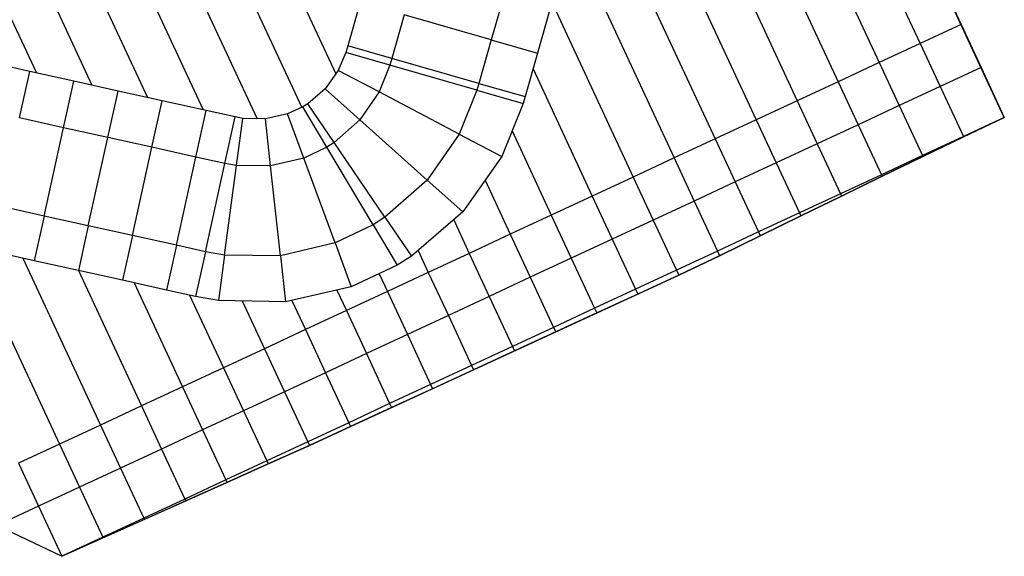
# Model space of a CAD drawing. Extents: x 1075205 to 1080159, y 1572534 to 1573545.
# Tile 28 of 29: x 1079724 to 1080159, y 1573008 to 1573245. Entities that reach past the tile are written whole.
import ezdxf

# ---------------------------------------------------------------- set-up
doc = ezdxf.new("R2010")
doc.units = 0
doc.header["$MEASUREMENT"] = 0
doc.layers.add('Canal', color=8, linetype='Continuous')

msp = doc.modelspace()

# ---------------------------------------------------------------- linework, layer by layer
msp.add_lwpolyline([(1079713.92, 1573021.39), (1079742.23, 1573007.96), (1079797.02, 1573032.44), (1079815.25, 1573040.65), (1079833.49, 1573048.86), (1079851.75, 1573057.03), (1079869.94, 1573065.34), (1080015.24, 1573132.35), (1080033.3, 1573140.93), (1080051.26, 1573149.74), (1080069.22, 1573158.55), (1080087.19, 1573167.33), (1080105.2, 1573176.05), (1080123.19, 1573184.78), (1080141.18, 1573193.53), (1080159.27, 1573202.07), (1080042.09, 1573453.87)])
at = {"layer": 'Canal', "extrusion": (-0.001055, -0.000490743, 0.999999)}
for p, q in [((1079816.12, 1573323.2, 71.7), (1079863.48, 1573221.43, 71.7)), ((1079816.12, 1573323.2, 71.7), (1079863.48, 1573221.43, 71.7)), ((1079797.99, 1573314.76, 71.67), (1079848.35, 1573206.54, 71.67)), ((1079797.99, 1573314.76, 71.67), (1079848.35, 1573206.54, 71.67)), ((1079779.86, 1573306.32, 71.65), (1079828.64, 1573201.51, 71.65)), ((1079779.86, 1573306.32, 71.65), (1079828.64, 1573201.51, 71.65)), ((1080109.21, 1573309.63, 72), (1080140.11, 1573243.23, 72)), ((1080002.23, 1573302.5, 71.88), (1080049.45, 1573201.04, 71.88)), ((1080002.23, 1573302.5, 71.88), (1080049.45, 1573201.04, 71.88)), ((1079761.73, 1573297.88, 71.63), (1079804.74, 1573205.44, 71.63)), ((1079761.73, 1573297.88, 71.63), (1079804.74, 1573205.44, 71.63)), ((1080024.86, 1573301.29, 71.91), (1080067.58, 1573209.47, 71.91)), ((1080024.86, 1573301.29, 71.91), (1080067.58, 1573209.47, 71.91)), ((1080047.72, 1573299.55, 71.93), (1080085.72, 1573217.91, 71.93)), ((1080047.72, 1573299.55, 71.93), (1080085.72, 1573217.91, 71.93)), ((1080070.28, 1573298.49, 71.95), (1080103.85, 1573226.35, 71.95)), ((1080070.28, 1573298.49, 71.95), (1080103.85, 1573226.35, 71.95)), ((1080091.16, 1573301.01, 71.98), (1080121.98, 1573234.79, 71.98)), ((1080091.16, 1573301.01, 71.98), (1080121.98, 1573234.79, 71.98)), ((1079982.96, 1573296.52, 71.86), (1080031.32, 1573192.6, 71.86)), ((1079982.96, 1573296.52, 71.86), (1080031.32, 1573192.6, 71.86)), ((1079743.59, 1573289.44, 71.6), (1079780.15, 1573210.88, 71.6)), ((1079743.59, 1573289.44, 71.6), (1079780.15, 1573210.88, 71.6)), ((1079725.46, 1573281, 71.58), (1079755.56, 1573216.32, 71.58)), ((1079725.46, 1573281, 71.58), (1079755.56, 1573216.32, 71.58)), ((1079968.1, 1573281.03, 71.84), (1080013.19, 1573184.16, 71.84)), ((1079968.1, 1573281.03, 71.84), (1080013.19, 1573184.16, 71.84)), ((1079707.33, 1573272.57, 71.56), (1079730.97, 1573221.76, 71.56)), ((1079707.33, 1573272.57, 71.56), (1079730.97, 1573221.76, 71.56)), ((1079959.07, 1573253.03, 71.81), (1079995.05, 1573175.72, 71.81)), ((1079959.07, 1573253.03, 71.81), (1079995.05, 1573175.72, 71.81)), ((1080140.11, 1573243.23, 72), (1080121.98, 1573234.79, 71.98)), ((1080121.98, 1573234.79, 71.98), (1080103.85, 1573226.35, 71.95)), ((1079950.72, 1573223.59, 71.79), (1079976.92, 1573167.28, 71.79)), ((1079950.72, 1573223.59, 71.79), (1079976.92, 1573167.28, 71.79)), ((1080103.85, 1573226.35, 71.95), (1080085.72, 1573217.91, 71.93)), ((1080085.72, 1573217.91, 71.93), (1080067.58, 1573209.47, 71.91)), ((1080067.58, 1573209.47, 71.91), (1080049.45, 1573201.04, 71.88)), ((1080049.45, 1573201.04, 71.88), (1080031.32, 1573192.6, 71.86)), ((1079941.44, 1573196.13, 71.77), (1079958.79, 1573158.84, 71.77)), ((1079941.44, 1573196.13, 71.77), (1079958.79, 1573158.84, 71.77)), ((1080031.32, 1573192.6, 71.86), (1080013.19, 1573184.16, 71.84)), ((1080013.19, 1573184.16, 71.84), (1079995.05, 1573175.72, 71.81)), ((1079995.05, 1573175.72, 71.81), (1079976.92, 1573167.28, 71.79)), ((1079929.51, 1573174.36, 71.74), (1079940.65, 1573150.41, 71.74)), ((1079929.51, 1573174.36, 71.74), (1079940.65, 1573150.41, 71.74)), ((1079976.92, 1573167.28, 71.79), (1079958.79, 1573158.84, 71.77)), ((1079958.79, 1573158.84, 71.77), (1079940.65, 1573150.41, 71.74)), ((1079915.61, 1573156.81, 71.72), (1079922.52, 1573141.97, 71.72)), ((1079915.61, 1573156.81, 71.72), (1079922.52, 1573141.97, 71.72)), ((1079940.65, 1573150.41, 71.74), (1079922.52, 1573141.97, 71.72)), ((1079700.41, 1573145.22, 71.49), (1079741.2, 1573057.58, 71.49)), ((1079700.41, 1573145.22, 71.49), (1079741.2, 1573057.58, 71.49)), ((1079899.88, 1573143.21, 71.7), (1079904.39, 1573133.53, 71.7)), ((1079899.88, 1573143.21, 71.7), (1079904.39, 1573133.53, 71.7)), ((1079922.52, 1573141.97, 71.72), (1079904.39, 1573133.53, 71.7)), ((1079725, 1573139.79, 71.51), (1079759.33, 1573066.02, 71.51)), ((1079725, 1573139.79, 71.51), (1079759.33, 1573066.02, 71.51)), ((1079749.58, 1573134.37, 71.53), (1079777.46, 1573074.46, 71.53)), ((1079749.58, 1573134.37, 71.53), (1079777.46, 1573074.46, 71.53)), ((1079882.59, 1573132.96, 71.67), (1079886.26, 1573125.09, 71.67)), ((1079882.59, 1573132.96, 71.67), (1079886.26, 1573125.09, 71.67)), ((1079904.39, 1573133.53, 71.7), (1079886.26, 1573125.09, 71.67)), ((1079774.17, 1573128.94, 71.56), (1079795.59, 1573082.9, 71.56)), ((1079774.17, 1573128.94, 71.56), (1079795.59, 1573082.9, 71.56)), ((1079798.76, 1573123.51, 71.58), (1079813.73, 1573091.34, 71.58)), ((1079798.76, 1573123.51, 71.58), (1079813.73, 1573091.34, 71.58)), ((1079863.89, 1573125.74, 71.65), (1079868.12, 1573116.65, 71.65)), ((1079863.89, 1573125.74, 71.65), (1079868.12, 1573116.65, 71.65)), ((1079886.26, 1573125.09, 71.67), (1079868.12, 1573116.65, 71.65)), ((1079822.03, 1573120.9, 71.6), (1079831.86, 1573099.77, 71.6)), ((1079822.03, 1573120.9, 71.6), (1079831.86, 1573099.77, 71.6)), ((1079843.96, 1573121.18, 71.63), (1079849.99, 1573108.21, 71.63)), ((1079843.96, 1573121.18, 71.63), (1079849.99, 1573108.21, 71.63)), ((1079868.12, 1573116.65, 71.65), (1079849.99, 1573108.21, 71.63)), ((1079849.99, 1573108.21, 71.63), (1079831.86, 1573099.77, 71.6)), ((1079831.86, 1573099.77, 71.6), (1079813.73, 1573091.34, 71.58)), ((1079813.73, 1573091.34, 71.58), (1079795.59, 1573082.9, 71.56)), ((1079795.59, 1573082.9, 71.56), (1079777.46, 1573074.46, 71.53)), ((1079777.46, 1573074.46, 71.53), (1079759.33, 1573066.02, 71.51)), ((1079759.33, 1573066.02, 71.51), (1079741.2, 1573057.58, 71.49)), ((1079741.2, 1573057.58, 71.49), (1079723.06, 1573049.14, 71.46))]:
    msp.add_line(p, q, dxfattribs=at)
at = {"layer": 'Canal', "extrusion": (0.068747, -0.01873, -0.997458)}
for p, q in [((1079937.73, 1573255.62, 70.29), (1079932.22, 1573236.4, 70.28)), ((1079958.15, 1573249.77, 71.81), (1079952.69, 1573230.53, 71.8)), ((1079932.22, 1573236.4, 70.28), (1079926.71, 1573217.17, 70.26)), ((1079932.22, 1573236.4, 70.28), (1079952.69, 1573230.53, 71.8)), ((1079932.22, 1573236.4, 70.28), (1079952.69, 1573230.53, 71.8)), ((1079952.69, 1573230.53, 71.8), (1079947.22, 1573211.29, 71.78)), ((1079926.71, 1573217.17, 70.26), (1079925.85, 1573214.18, 70.25)), ((1079926.71, 1573217.17, 70.26), (1079947.22, 1573211.29, 71.78)), ((1079926.71, 1573217.17, 70.26), (1079947.22, 1573211.29, 71.78)), ((1079925.85, 1573214.18, 70.25), (1079946.38, 1573208.3, 71.78)), ((1079947.22, 1573211.29, 71.78), (1079946.38, 1573208.3, 71.78))]:
    msp.add_line(p, q, dxfattribs=at)
at = {"layer": 'Canal', "extrusion": (-0.000257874, -0.000899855, 1)}
for p, q in [((1079937.73, 1573255.62, 70.29), (1079932.22, 1573236.4, 70.28)), ((1079893.77, 1573247.41, 70.28), (1079888.26, 1573228.19, 70.26)), ((1079932.22, 1573236.4, 70.28), (1079893.77, 1573247.41, 70.28)), ((1079932.22, 1573236.4, 70.28), (1079893.77, 1573247.41, 70.28)), ((1079932.22, 1573236.4, 70.28), (1079926.71, 1573217.17, 70.26)), ((1079888.26, 1573228.19, 70.26), (1079887.4, 1573225.2, 70.25)), ((1079926.71, 1573217.17, 70.26), (1079888.26, 1573228.19, 70.26)), ((1079926.71, 1573217.17, 70.26), (1079888.26, 1573228.19, 70.26)), ((1079925.85, 1573214.18, 70.25), (1079887.4, 1573225.2, 70.25)), ((1079926.71, 1573217.17, 70.26), (1079925.85, 1573214.18, 70.25))]:
    msp.add_line(p, q, dxfattribs=at)
at = {"layer": 'Canal', "extrusion": (0.068233, -0.020525, 0.997458)}
for p, q in [((1079874.26, 1573253, 71.72), (1079868.71, 1573233.79, 71.71)), ((1079893.77, 1573247.41, 70.28), (1079888.26, 1573228.19, 70.26)), ((1079868.71, 1573233.79, 71.71), (1079867.84, 1573230.81, 71.71)), ((1079888.26, 1573228.19, 70.26), (1079868.71, 1573233.79, 71.71)), ((1079888.26, 1573228.19, 70.26), (1079868.71, 1573233.79, 71.71)), ((1079887.4, 1573225.2, 70.25), (1079867.84, 1573230.81, 71.71)), ((1079888.26, 1573228.19, 70.26), (1079887.4, 1573225.2, 70.25))]:
    msp.add_line(p, q, dxfattribs=at)
at = {"layer": 'Canal', "extrusion": (0.031112, -0.064105, -0.997458)}
for p, q in [((1080140.11, 1573243.23, 72), (1080121.98, 1573234.79, 71.98)), ((1080140.11, 1573243.23, 72), (1080148.97, 1573224.19, 73.5)), ((1080121.98, 1573234.79, 71.98), (1080103.85, 1573226.35, 71.95)), ((1080121.98, 1573234.79, 71.98), (1080130.84, 1573215.75, 73.48)), ((1080121.98, 1573234.79, 71.98), (1080130.84, 1573215.75, 73.48)), ((1080103.85, 1573226.35, 71.95), (1080085.72, 1573217.91, 71.93)), ((1080103.85, 1573226.35, 71.95), (1080112.71, 1573207.31, 73.45)), ((1080103.85, 1573226.35, 71.95), (1080112.71, 1573207.31, 73.45)), ((1080148.97, 1573224.19, 73.5), (1080130.84, 1573215.75, 73.48)), ((1080085.72, 1573217.91, 71.93), (1080067.58, 1573209.47, 71.91)), ((1080085.72, 1573217.91, 71.93), (1080094.58, 1573198.87, 73.43)), ((1080085.72, 1573217.91, 71.93), (1080094.58, 1573198.87, 73.43)), ((1080130.84, 1573215.75, 73.48), (1080112.71, 1573207.31, 73.45)), ((1080067.58, 1573209.47, 71.91), (1080049.45, 1573201.04, 71.88)), ((1080067.58, 1573209.47, 71.91), (1080076.44, 1573190.43, 73.41)), ((1080067.58, 1573209.47, 71.91), (1080076.44, 1573190.43, 73.41)), ((1080112.71, 1573207.31, 73.45), (1080094.58, 1573198.87, 73.43)), ((1080049.45, 1573201.04, 71.88), (1080031.32, 1573192.6, 71.86)), ((1080049.45, 1573201.04, 71.88), (1080058.31, 1573182, 73.38)), ((1080049.45, 1573201.04, 71.88), (1080058.31, 1573182, 73.38)), ((1080094.58, 1573198.87, 73.43), (1080076.44, 1573190.43, 73.41)), ((1080031.32, 1573192.6, 71.86), (1080013.19, 1573184.16, 71.84)), ((1080031.32, 1573192.6, 71.86), (1080040.18, 1573173.56, 73.36)), ((1080031.32, 1573192.6, 71.86), (1080040.18, 1573173.56, 73.36)), ((1080076.44, 1573190.43, 73.41), (1080058.31, 1573182, 73.38)), ((1080013.19, 1573184.16, 71.84), (1079995.05, 1573175.72, 71.81)), ((1080013.19, 1573184.16, 71.84), (1080022.05, 1573165.12, 73.34)), ((1080013.19, 1573184.16, 71.84), (1080022.05, 1573165.12, 73.34)), ((1080058.31, 1573182, 73.38), (1080040.18, 1573173.56, 73.36)), ((1079995.05, 1573175.72, 71.81), (1079976.92, 1573167.28, 71.79)), ((1079995.05, 1573175.72, 71.81), (1080003.91, 1573156.68, 73.31)), ((1079995.05, 1573175.72, 71.81), (1080003.91, 1573156.68, 73.31)), ((1080040.18, 1573173.56, 73.36), (1080022.05, 1573165.12, 73.34)), ((1079976.92, 1573167.28, 71.79), (1079958.79, 1573158.84, 71.77)), ((1079976.92, 1573167.28, 71.79), (1079985.78, 1573148.24, 73.29)), ((1079976.92, 1573167.28, 71.79), (1079985.78, 1573148.24, 73.29)), ((1080022.05, 1573165.12, 73.34), (1080003.91, 1573156.68, 73.31)), ((1079958.79, 1573158.84, 71.77), (1079940.65, 1573150.41, 71.74)), ((1079958.79, 1573158.84, 71.77), (1079967.65, 1573139.8, 73.27)), ((1079958.79, 1573158.84, 71.77), (1079967.65, 1573139.8, 73.27)), ((1080003.91, 1573156.68, 73.31), (1079985.78, 1573148.24, 73.29)), ((1079940.65, 1573150.41, 71.74), (1079922.52, 1573141.97, 71.72)), ((1079940.65, 1573150.41, 71.74), (1079949.52, 1573131.37, 73.24)), ((1079940.65, 1573150.41, 71.74), (1079949.52, 1573131.37, 73.24)), ((1079985.78, 1573148.24, 73.29), (1079967.65, 1573139.8, 73.27)), ((1079922.52, 1573141.97, 71.72), (1079904.39, 1573133.53, 71.7)), ((1079922.52, 1573141.97, 71.72), (1079931.38, 1573122.93, 73.22)), ((1079922.52, 1573141.97, 71.72), (1079931.38, 1573122.93, 73.22)), ((1079967.65, 1573139.8, 73.27), (1079949.52, 1573131.37, 73.24)), ((1079904.39, 1573133.53, 71.7), (1079886.26, 1573125.09, 71.67)), ((1079904.39, 1573133.53, 71.7), (1079913.25, 1573114.49, 73.2)), ((1079904.39, 1573133.53, 71.7), (1079913.25, 1573114.49, 73.2)), ((1079949.52, 1573131.37, 73.24), (1079931.38, 1573122.93, 73.22)), ((1079886.26, 1573125.09, 71.67), (1079868.12, 1573116.65, 71.65)), ((1079886.26, 1573125.09, 71.67), (1079895.12, 1573106.05, 73.17)), ((1079886.26, 1573125.09, 71.67), (1079895.12, 1573106.05, 73.17)), ((1079931.38, 1573122.93, 73.22), (1079913.25, 1573114.49, 73.2)), ((1079868.12, 1573116.65, 71.65), (1079849.99, 1573108.21, 71.63)), ((1079868.12, 1573116.65, 71.65), (1079876.98, 1573097.61, 73.15)), ((1079868.12, 1573116.65, 71.65), (1079876.98, 1573097.61, 73.15)), ((1079913.25, 1573114.49, 73.2), (1079895.12, 1573106.05, 73.17)), ((1079849.99, 1573108.21, 71.63), (1079831.86, 1573099.77, 71.6)), ((1079849.99, 1573108.21, 71.63), (1079858.85, 1573089.17, 73.13)), ((1079849.99, 1573108.21, 71.63), (1079858.85, 1573089.17, 73.13)), ((1079895.12, 1573106.05, 73.17), (1079876.98, 1573097.61, 73.15)), ((1079831.86, 1573099.77, 71.6), (1079813.73, 1573091.34, 71.58)), ((1079831.86, 1573099.77, 71.6), (1079840.72, 1573080.74, 73.1)), ((1079831.86, 1573099.77, 71.6), (1079840.72, 1573080.74, 73.1)), ((1079876.98, 1573097.61, 73.15), (1079858.85, 1573089.17, 73.13)), ((1079813.73, 1573091.34, 71.58), (1079795.59, 1573082.9, 71.56)), ((1079813.73, 1573091.34, 71.58), (1079822.59, 1573072.3, 73.08)), ((1079813.73, 1573091.34, 71.58), (1079822.59, 1573072.3, 73.08)), ((1079858.85, 1573089.17, 73.13), (1079840.72, 1573080.74, 73.1)), ((1079795.59, 1573082.9, 71.56), (1079777.46, 1573074.46, 71.53)), ((1079795.59, 1573082.9, 71.56), (1079804.45, 1573063.86, 73.06)), ((1079795.59, 1573082.9, 71.56), (1079804.45, 1573063.86, 73.06)), ((1079840.72, 1573080.74, 73.1), (1079822.59, 1573072.3, 73.08)), ((1079777.46, 1573074.46, 71.53), (1079759.33, 1573066.02, 71.51)), ((1079777.46, 1573074.46, 71.53), (1079786.32, 1573055.42, 73.03)), ((1079777.46, 1573074.46, 71.53), (1079786.32, 1573055.42, 73.03)), ((1079822.59, 1573072.3, 73.08), (1079804.45, 1573063.86, 73.06)), ((1079759.33, 1573066.02, 71.51), (1079741.2, 1573057.58, 71.49)), ((1079759.33, 1573066.02, 71.51), (1079768.19, 1573046.98, 73.01)), ((1079759.33, 1573066.02, 71.51), (1079768.19, 1573046.98, 73.01)), ((1079804.45, 1573063.86, 73.06), (1079786.32, 1573055.42, 73.03)), ((1079741.2, 1573057.58, 71.49), (1079723.06, 1573049.14, 71.46)), ((1079741.2, 1573057.58, 71.49), (1079750.06, 1573038.54, 72.99)), ((1079741.2, 1573057.58, 71.49), (1079750.06, 1573038.54, 72.99)), ((1079786.32, 1573055.42, 73.03), (1079768.19, 1573046.98, 73.01)), ((1079723.06, 1573049.14, 71.46), (1079731.92, 1573030.11, 72.96)), ((1079723.06, 1573049.14, 71.46), (1079731.92, 1573030.11, 72.96)), ((1079768.19, 1573046.98, 73.01), (1079750.06, 1573038.54, 72.99)), ((1079750.06, 1573038.54, 72.99), (1079731.92, 1573030.11, 72.96)), ((1079731.92, 1573030.11, 72.96), (1079713.79, 1573021.67, 72.94))]:
    msp.add_line(p, q, dxfattribs=at)
at = {"layer": 'Canal'}
for p, q in [((1079867.84, 1573230.81, 71.71), (1079864.54, 1573222.91, 71.7)), ((1079887.4, 1573225.2, 70.25), (1079867.84, 1573230.81, 71.71)), ((1079864.54, 1573222.91, 71.7), (1079858.69, 1573214.69, 71.69)), ((1079882.65, 1573213.37, 70.24), (1079864.54, 1573222.91, 71.7)), ((1079882.65, 1573213.37, 70.24), (1079864.54, 1573222.91, 71.7)), ((1079887.4, 1573225.2, 70.25), (1079882.65, 1573213.37, 70.24)), ((1079887.4, 1573225.2, 70.25), (1079882.65, 1573213.37, 70.24)), ((1079925.85, 1573214.18, 70.25), (1079887.4, 1573225.2, 70.25)), ((1079858.69, 1573214.69, 71.69), (1079851.05, 1573208.14, 71.68)), ((1079874.04, 1573200.98, 70.22), (1079858.69, 1573214.69, 71.69)), ((1079874.04, 1573200.98, 70.22), (1079858.69, 1573214.69, 71.69)), ((1079882.65, 1573213.37, 70.24), (1079874.04, 1573200.98, 70.22)), ((1079882.65, 1573213.37, 70.24), (1079874.04, 1573200.98, 70.22)), ((1079918.03, 1573194.72, 70.24), (1079882.65, 1573213.37, 70.24)), ((1079918.03, 1573194.72, 70.24), (1079882.65, 1573213.37, 70.24)), ((1079925.85, 1573214.18, 70.25), (1079918.03, 1573194.72, 70.24)), ((1079925.85, 1573214.18, 70.25), (1079918.03, 1573194.72, 70.24)), ((1079925.85, 1573214.18, 70.25), (1079946.38, 1573208.3, 71.78)), ((1079848.92, 1573206.81, 71.68), (1079842.09, 1573203.62, 71.67)), ((1079851.05, 1573208.14, 71.68), (1079848.92, 1573206.81, 71.68)), ((1079859.52, 1573189.01, 70.2), (1079848.92, 1573206.81, 71.68)), ((1079859.52, 1573189.01, 70.2), (1079848.92, 1573206.81, 71.68)), ((1079862.7, 1573191.04, 70.2), (1079851.05, 1573208.14, 71.68)), ((1079862.7, 1573191.04, 70.2), (1079851.05, 1573208.14, 71.68)), ((1079946.38, 1573208.3, 71.78), (1079936.85, 1573184.8, 71.76)), ((1079814.42, 1573181.74, 70.14), (1079818.96, 1573202.3, 71.64)), ((1079822.33, 1573201.65, 71.64), (1079818.96, 1573202.3, 71.64)), ((1079819.53, 1573180.84, 70.14), (1079822.33, 1573201.65, 71.64)), ((1079819.53, 1573180.84, 70.14), (1079822.33, 1573201.65, 71.64)), ((1079832.32, 1573201.42, 71.65), (1079822.33, 1573201.65, 71.64)), ((1079842.09, 1573203.62, 71.67), (1079832.32, 1573201.42, 71.65)), ((1079834.61, 1573180.66, 70.16), (1079832.32, 1573201.42, 71.65)), ((1079834.61, 1573180.66, 70.16), (1079832.32, 1573201.42, 71.65)), ((1079849.29, 1573184.13, 70.18), (1079842.09, 1573203.62, 71.67)), ((1079849.29, 1573184.13, 70.18), (1079842.09, 1573203.62, 71.67)), ((1079874.04, 1573200.98, 70.22), (1079862.7, 1573191.04, 70.2)), ((1079874.04, 1573200.98, 70.22), (1079862.7, 1573191.04, 70.2)), ((1079903.87, 1573174.34, 70.22), (1079874.04, 1573200.98, 70.22)), ((1079903.87, 1573174.34, 70.22), (1079874.04, 1573200.98, 70.22)), ((1079918.03, 1573194.72, 70.24), (1079903.87, 1573174.34, 70.22)), ((1079918.03, 1573194.72, 70.24), (1079903.87, 1573174.34, 70.22)), ((1079918.03, 1573194.72, 70.24), (1079936.85, 1573184.8, 71.76)), ((1079918.03, 1573194.72, 70.24), (1079936.85, 1573184.8, 71.76)), ((1079859.52, 1573189.01, 70.2), (1079849.29, 1573184.13, 70.18)), ((1079859.52, 1573189.01, 70.2), (1079849.29, 1573184.13, 70.18)), ((1079862.7, 1573191.04, 70.2), (1079859.52, 1573189.01, 70.2)), ((1079862.7, 1573191.04, 70.2), (1079859.52, 1573189.01, 70.2)), ((1079879.99, 1573154.64, 70.2), (1079859.52, 1573189.01, 70.2)), ((1079879.99, 1573154.64, 70.2), (1079859.52, 1573189.01, 70.2)), ((1079885.21, 1573157.98, 70.2), (1079862.7, 1573191.04, 70.2)), ((1079885.21, 1573157.98, 70.2), (1079862.7, 1573191.04, 70.2)), ((1079849.29, 1573184.13, 70.18), (1079834.61, 1573180.66, 70.16)), ((1079849.29, 1573184.13, 70.18), (1079834.61, 1573180.66, 70.16)), ((1079863.16, 1573146.61, 70.18), (1079849.29, 1573184.13, 70.18)), ((1079863.16, 1573146.61, 70.18), (1079849.29, 1573184.13, 70.18)), ((1079936.85, 1573184.8, 71.76), (1079919.62, 1573160.28, 71.73)), ((1079805.79, 1573142.69, 70.14), (1079814.42, 1573181.74, 70.14)), ((1079814.19, 1573141.19, 70.14), (1079819.53, 1573180.84, 70.14)), ((1079814.19, 1573141.19, 70.14), (1079819.53, 1573180.84, 70.14)), ((1079819.53, 1573180.84, 70.14), (1079814.42, 1573181.74, 70.14)), ((1079819.53, 1573180.84, 70.14), (1079814.42, 1573181.74, 70.14)), ((1079834.61, 1573180.66, 70.16), (1079819.53, 1573180.84, 70.14)), ((1079834.61, 1573180.66, 70.16), (1079819.53, 1573180.84, 70.14)), ((1079839, 1573140.9, 70.16), (1079834.61, 1573180.66, 70.16)), ((1079839, 1573140.9, 70.16), (1079834.61, 1573180.66, 70.16)), ((1079903.87, 1573174.34, 70.22), (1079885.21, 1573157.98, 70.2)), ((1079903.87, 1573174.34, 70.22), (1079885.21, 1573157.98, 70.2)), ((1079903.87, 1573174.34, 70.22), (1079919.62, 1573160.28, 71.73)), ((1079903.87, 1573174.34, 70.22), (1079919.62, 1573160.28, 71.73)), ((1079885.21, 1573157.98, 70.2), (1079879.99, 1573154.64, 70.2)), ((1079885.21, 1573157.98, 70.2), (1079879.99, 1573154.64, 70.2)), ((1079885.21, 1573157.98, 70.2), (1079896.98, 1573140.7, 71.69)), ((1079885.21, 1573157.98, 70.2), (1079896.98, 1573140.7, 71.69)), ((1079919.62, 1573160.28, 71.73), (1079896.98, 1573140.7, 71.69)), ((1079879.99, 1573154.64, 70.2), (1079863.16, 1573146.61, 70.18)), ((1079879.99, 1573154.64, 70.2), (1079863.16, 1573146.61, 70.18)), ((1079879.99, 1573154.64, 70.2), (1079890.65, 1573136.73, 71.68)), ((1079879.99, 1573154.64, 70.2), (1079890.65, 1573136.73, 71.68)), ((1079863.16, 1573146.61, 70.18), (1079839, 1573140.9, 70.16)), ((1079863.16, 1573146.61, 70.18), (1079839, 1573140.9, 70.16)), ((1079863.16, 1573146.61, 70.18), (1079870.32, 1573127.21, 71.66)), ((1079863.16, 1573146.61, 70.18), (1079870.32, 1573127.21, 71.66)), ((1079805.79, 1573142.69, 70.14), (1079801.42, 1573122.92, 71.58)), ((1079814.19, 1573141.19, 70.14), (1079805.79, 1573142.69, 70.14)), ((1079814.19, 1573141.19, 70.14), (1079805.79, 1573142.69, 70.14)), ((1079814.19, 1573141.19, 70.14), (1079811.48, 1573121.09, 71.59)), ((1079814.19, 1573141.19, 70.14), (1079811.48, 1573121.09, 71.59)), ((1079839, 1573140.9, 70.16), (1079814.19, 1573141.19, 70.14)), ((1079839, 1573140.9, 70.16), (1079814.19, 1573141.19, 70.14)), ((1079839, 1573140.9, 70.16), (1079841.25, 1573120.56, 71.62)), ((1079839, 1573140.9, 70.16), (1079841.25, 1573120.56, 71.62)), ((1079896.98, 1573140.7, 71.69), (1079890.65, 1573136.73, 71.68)), ((1079890.65, 1573136.73, 71.68), (1079870.32, 1573127.21, 71.66)), ((1079870.32, 1573127.21, 71.66), (1079841.25, 1573120.56, 71.62)), ((1079811.48, 1573121.09, 71.59), (1079801.42, 1573122.92, 71.58)), ((1079841.25, 1573120.56, 71.62), (1079811.48, 1573121.09, 71.59))]:
    msp.add_line(p, q, dxfattribs=at)
at = {"layer": 'Canal', "extrusion": (-0.016287, -0.069367, 0.997458)}
for p, q in [((1079728.02, 1573222.41, 71.56), (1079708.49, 1573226.73, 71.54)), ((1079723.48, 1573201.84, 70.05), (1079728.02, 1573222.41, 71.56)), ((1079723.48, 1573201.84, 70.05), (1079728.02, 1573222.41, 71.56)), ((1079747.55, 1573218.09, 71.57), (1079728.02, 1573222.41, 71.56)), ((1079743.01, 1573197.53, 70.07), (1079747.55, 1573218.09, 71.57)), ((1079743.01, 1573197.53, 70.07), (1079747.55, 1573218.09, 71.57)), ((1079767.08, 1573213.77, 71.59), (1079747.55, 1573218.09, 71.57)), ((1079762.53, 1573193.21, 70.09), (1079767.08, 1573213.77, 71.59)), ((1079762.53, 1573193.21, 70.09), (1079767.08, 1573213.77, 71.59)), ((1079786.61, 1573209.45, 71.61), (1079767.08, 1573213.77, 71.59)), ((1079782.06, 1573188.89, 70.11), (1079786.61, 1573209.45, 71.61)), ((1079782.06, 1573188.89, 70.11), (1079786.61, 1573209.45, 71.61)), ((1079806.13, 1573205.13, 71.63), (1079786.61, 1573209.45, 71.61)), ((1079743.01, 1573197.53, 70.07), (1079723.48, 1573201.84, 70.05)), ((1079801.59, 1573184.58, 70.13), (1079806.13, 1573205.13, 71.63)), ((1079801.59, 1573184.58, 70.13), (1079806.13, 1573205.13, 71.63)), ((1079818.96, 1573202.3, 71.64), (1079806.13, 1573205.13, 71.63)), ((1079814.42, 1573181.74, 70.14), (1079818.96, 1573202.3, 71.64)), ((1079762.53, 1573193.21, 70.09), (1079743.01, 1573197.53, 70.07)), ((1079782.06, 1573188.89, 70.11), (1079762.53, 1573193.21, 70.09)), ((1079801.59, 1573184.58, 70.13), (1079782.06, 1573188.89, 70.11)), ((1079814.42, 1573181.74, 70.14), (1079801.59, 1573184.58, 70.13))]:
    msp.add_line(p, q, dxfattribs=at)
at = {"layer": 'Canal', "extrusion": (0.001055, 0.000490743, -0.999999)}
for p, q in [((1080148.97, 1573224.19, 73.5), (1080130.84, 1573215.75, 73.48)), ((1080148.97, 1573224.19, 73.5), (1080159.27, 1573202.07, 73.5)), ((1080130.84, 1573215.75, 73.48), (1080112.71, 1573207.31, 73.45)), ((1080130.84, 1573215.75, 73.48), (1080141.14, 1573193.63, 73.48)), ((1080130.84, 1573215.75, 73.48), (1080141.14, 1573193.63, 73.48)), ((1080112.71, 1573207.31, 73.45), (1080094.58, 1573198.87, 73.43)), ((1080112.71, 1573207.31, 73.45), (1080123, 1573185.19, 73.45)), ((1080112.71, 1573207.31, 73.45), (1080123, 1573185.19, 73.45)), ((1080159.27, 1573202.07, 73.5), (1080141.14, 1573193.63, 73.48)), ((1080094.58, 1573198.87, 73.43), (1080076.44, 1573190.43, 73.41)), ((1080094.58, 1573198.87, 73.43), (1080104.87, 1573176.75, 73.43)), ((1080094.58, 1573198.87, 73.43), (1080104.87, 1573176.75, 73.43)), ((1080141.14, 1573193.63, 73.48), (1080123, 1573185.19, 73.45)), ((1080076.44, 1573190.43, 73.41), (1080058.31, 1573182, 73.38)), ((1080076.44, 1573190.43, 73.41), (1080086.74, 1573168.31, 73.41)), ((1080076.44, 1573190.43, 73.41), (1080086.74, 1573168.31, 73.41)), ((1080123, 1573185.19, 73.45), (1080104.87, 1573176.75, 73.43)), ((1080058.31, 1573182, 73.38), (1080040.18, 1573173.56, 73.36)), ((1080058.31, 1573182, 73.38), (1080068.61, 1573159.87, 73.38)), ((1080058.31, 1573182, 73.38), (1080068.61, 1573159.87, 73.38)), ((1080104.87, 1573176.75, 73.43), (1080086.74, 1573168.31, 73.41)), ((1080040.18, 1573173.56, 73.36), (1080022.05, 1573165.12, 73.34)), ((1080040.18, 1573173.56, 73.36), (1080050.47, 1573151.44, 73.36)), ((1080040.18, 1573173.56, 73.36), (1080050.47, 1573151.44, 73.36)), ((1080086.74, 1573168.31, 73.41), (1080068.61, 1573159.87, 73.38)), ((1080022.05, 1573165.12, 73.34), (1080003.91, 1573156.68, 73.31)), ((1080022.05, 1573165.12, 73.34), (1080032.34, 1573143, 73.34)), ((1080022.05, 1573165.12, 73.34), (1080032.34, 1573143, 73.34)), ((1080068.61, 1573159.87, 73.38), (1080050.47, 1573151.44, 73.36)), ((1080003.91, 1573156.68, 73.31), (1079985.78, 1573148.24, 73.29)), ((1080003.91, 1573156.68, 73.31), (1080014.21, 1573134.56, 73.31)), ((1080003.91, 1573156.68, 73.31), (1080014.21, 1573134.56, 73.31)), ((1080050.47, 1573151.44, 73.36), (1080032.34, 1573143, 73.34)), ((1079985.78, 1573148.24, 73.29), (1079967.65, 1573139.8, 73.27)), ((1079985.78, 1573148.24, 73.29), (1079996.08, 1573126.12, 73.29)), ((1079985.78, 1573148.24, 73.29), (1079996.08, 1573126.12, 73.29)), ((1080032.34, 1573143, 73.34), (1080014.21, 1573134.56, 73.31)), ((1079967.65, 1573139.8, 73.27), (1079949.52, 1573131.37, 73.24)), ((1079967.65, 1573139.8, 73.27), (1079977.94, 1573117.68, 73.27)), ((1079967.65, 1573139.8, 73.27), (1079977.94, 1573117.68, 73.27)), ((1080014.21, 1573134.56, 73.31), (1079996.08, 1573126.12, 73.29)), ((1079949.52, 1573131.37, 73.24), (1079931.38, 1573122.93, 73.22)), ((1079949.52, 1573131.37, 73.24), (1079959.81, 1573109.24, 73.24)), ((1079949.52, 1573131.37, 73.24), (1079959.81, 1573109.24, 73.24)), ((1079931.38, 1573122.93, 73.22), (1079913.25, 1573114.49, 73.2)), ((1079931.38, 1573122.93, 73.22), (1079941.68, 1573100.81, 73.22)), ((1079931.38, 1573122.93, 73.22), (1079941.68, 1573100.81, 73.22)), ((1079996.08, 1573126.12, 73.29), (1079977.94, 1573117.68, 73.27)), ((1079913.25, 1573114.49, 73.2), (1079895.12, 1573106.05, 73.17)), ((1079913.25, 1573114.49, 73.2), (1079923.54, 1573092.37, 73.2)), ((1079913.25, 1573114.49, 73.2), (1079923.54, 1573092.37, 73.2)), ((1079977.94, 1573117.68, 73.27), (1079959.81, 1573109.24, 73.24)), ((1079895.12, 1573106.05, 73.17), (1079876.98, 1573097.61, 73.15)), ((1079895.12, 1573106.05, 73.17), (1079905.41, 1573083.93, 73.17)), ((1079895.12, 1573106.05, 73.17), (1079905.41, 1573083.93, 73.17)), ((1079959.81, 1573109.24, 73.24), (1079941.68, 1573100.81, 73.22)), ((1079876.98, 1573097.61, 73.15), (1079858.85, 1573089.17, 73.13)), ((1079876.98, 1573097.61, 73.15), (1079887.28, 1573075.49, 73.15)), ((1079876.98, 1573097.61, 73.15), (1079887.28, 1573075.49, 73.15)), ((1079941.68, 1573100.81, 73.22), (1079923.54, 1573092.37, 73.2)), ((1079923.54, 1573092.37, 73.2), (1079905.41, 1573083.93, 73.17)), ((1079858.85, 1573089.17, 73.13), (1079840.72, 1573080.74, 73.1)), ((1079858.85, 1573089.17, 73.13), (1079869.15, 1573067.05, 73.13)), ((1079858.85, 1573089.17, 73.13), (1079869.15, 1573067.05, 73.13)), ((1079905.41, 1573083.93, 73.17), (1079887.28, 1573075.49, 73.15)), ((1079840.72, 1573080.74, 73.1), (1079822.59, 1573072.3, 73.08)), ((1079840.72, 1573080.74, 73.1), (1079851.01, 1573058.61, 73.1)), ((1079840.72, 1573080.74, 73.1), (1079851.01, 1573058.61, 73.1)), ((1079887.28, 1573075.49, 73.15), (1079869.15, 1573067.05, 73.13)), ((1079822.59, 1573072.3, 73.08), (1079804.45, 1573063.86, 73.06)), ((1079822.59, 1573072.3, 73.08), (1079832.88, 1573050.18, 73.08)), ((1079822.59, 1573072.3, 73.08), (1079832.88, 1573050.18, 73.08)), ((1079869.15, 1573067.05, 73.13), (1079851.01, 1573058.61, 73.1)), ((1079804.45, 1573063.86, 73.06), (1079786.32, 1573055.42, 73.03)), ((1079804.45, 1573063.86, 73.06), (1079814.75, 1573041.74, 73.06)), ((1079804.45, 1573063.86, 73.06), (1079814.75, 1573041.74, 73.06)), ((1079851.01, 1573058.61, 73.1), (1079832.88, 1573050.18, 73.08)), ((1079786.32, 1573055.42, 73.03), (1079768.19, 1573046.98, 73.01)), ((1079786.32, 1573055.42, 73.03), (1079796.62, 1573033.3, 73.03)), ((1079786.32, 1573055.42, 73.03), (1079796.62, 1573033.3, 73.03)), ((1079832.88, 1573050.18, 73.08), (1079814.75, 1573041.74, 73.06)), ((1079768.19, 1573046.98, 73.01), (1079750.06, 1573038.54, 72.99)), ((1079768.19, 1573046.98, 73.01), (1079778.48, 1573024.86, 73.01)), ((1079768.19, 1573046.98, 73.01), (1079778.48, 1573024.86, 73.01)), ((1079814.75, 1573041.74, 73.06), (1079796.62, 1573033.3, 73.03)), ((1079750.06, 1573038.54, 72.99), (1079731.92, 1573030.11, 72.96)), ((1079750.06, 1573038.54, 72.99), (1079760.35, 1573016.42, 72.99)), ((1079750.06, 1573038.54, 72.99), (1079760.35, 1573016.42, 72.99)), ((1079796.62, 1573033.3, 73.03), (1079778.48, 1573024.86, 73.01)), ((1079731.92, 1573030.11, 72.96), (1079742.22, 1573007.98, 72.96)), ((1079778.48, 1573024.86, 73.01), (1079760.35, 1573016.42, 72.99)), ((1079760.35, 1573016.42, 72.99), (1079742.22, 1573007.98, 72.96))]:
    msp.add_line(p, q, dxfattribs=at)
at = {"layer": 'Canal', "extrusion": (-0.000914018, 0.000202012, 1)}
for p, q in [((1079743.01, 1573197.53, 70.07), (1079723.48, 1573201.84, 70.05)), ((1079734.37, 1573158.47, 70.07), (1079743.01, 1573197.53, 70.07)), ((1079734.37, 1573158.47, 70.07), (1079743.01, 1573197.53, 70.07)), ((1079762.53, 1573193.21, 70.09), (1079743.01, 1573197.53, 70.07)), ((1079753.9, 1573154.15, 70.09), (1079762.53, 1573193.21, 70.09)), ((1079753.9, 1573154.15, 70.09), (1079762.53, 1573193.21, 70.09)), ((1079782.06, 1573188.89, 70.11), (1079762.53, 1573193.21, 70.09)), ((1079773.43, 1573149.84, 70.11), (1079782.06, 1573188.89, 70.11)), ((1079773.43, 1573149.84, 70.11), (1079782.06, 1573188.89, 70.11)), ((1079801.59, 1573184.58, 70.13), (1079782.06, 1573188.89, 70.11)), ((1079792.96, 1573145.52, 70.13), (1079801.59, 1573184.58, 70.13)), ((1079792.96, 1573145.52, 70.13), (1079801.59, 1573184.58, 70.13)), ((1079814.42, 1573181.74, 70.14), (1079801.59, 1573184.58, 70.13)), ((1079805.79, 1573142.69, 70.14), (1079814.42, 1573181.74, 70.14)), ((1079734.37, 1573158.47, 70.07), (1079714.84, 1573162.79, 70.05)), ((1079753.9, 1573154.15, 70.09), (1079734.37, 1573158.47, 70.07)), ((1079773.43, 1573149.84, 70.11), (1079753.9, 1573154.15, 70.09)), ((1079792.96, 1573145.52, 70.13), (1079773.43, 1573149.84, 70.11)), ((1079805.79, 1573142.69, 70.14), (1079792.96, 1573145.52, 70.13))]:
    msp.add_line(p, q, dxfattribs=at)
at = {"layer": 'Canal', "extrusion": (0.132422, -0.287168, 0.948683)}
for p, q in [((1080141.14, 1573193.63, 73.48), (1080123, 1573185.19, 73.45)), ((1080141.18, 1573193.53, 73.44), (1080123.19, 1573184.78, 73.3)), ((1080141.14, 1573193.63, 73.48), (1080141.18, 1573193.53, 73.44)), ((1080123, 1573185.19, 73.45), (1080104.87, 1573176.75, 73.43)), ((1080123.19, 1573184.78, 73.3), (1080105.2, 1573176.05, 73.17)), ((1080123, 1573185.19, 73.45), (1080123.19, 1573184.78, 73.3)), ((1080123, 1573185.19, 73.45), (1080123.19, 1573184.78, 73.3)), ((1080104.87, 1573176.75, 73.43), (1080086.74, 1573168.31, 73.41)), ((1080105.2, 1573176.05, 73.17), (1080087.19, 1573167.33, 73.05)), ((1080104.87, 1573176.75, 73.43), (1080105.2, 1573176.05, 73.17)), ((1080104.87, 1573176.75, 73.43), (1080105.2, 1573176.05, 73.17)), ((1080086.74, 1573168.31, 73.41), (1080068.61, 1573159.87, 73.38)), ((1080087.19, 1573167.33, 73.05), (1080069.22, 1573158.55, 72.9)), ((1080086.74, 1573168.31, 73.41), (1080087.19, 1573167.33, 73.05)), ((1080086.74, 1573168.31, 73.41), (1080087.19, 1573167.33, 73.05)), ((1080068.61, 1573159.87, 73.38), (1080050.47, 1573151.44, 73.36)), ((1080069.22, 1573158.55, 72.9), (1080051.26, 1573149.74, 72.74)), ((1080068.61, 1573159.87, 73.38), (1080069.22, 1573158.55, 72.9)), ((1080068.61, 1573159.87, 73.38), (1080069.22, 1573158.55, 72.9)), ((1080050.47, 1573151.44, 73.36), (1080032.34, 1573143, 73.34)), ((1080051.26, 1573149.74, 72.74), (1080033.3, 1573140.93, 72.58)), ((1080050.47, 1573151.44, 73.36), (1080051.26, 1573149.74, 72.74)), ((1080050.47, 1573151.44, 73.36), (1080051.26, 1573149.74, 72.74)), ((1080032.34, 1573143, 73.34), (1080014.21, 1573134.56, 73.31)), ((1080033.3, 1573140.93, 72.58), (1080015.24, 1573132.35, 72.5)), ((1080032.34, 1573143, 73.34), (1080033.3, 1573140.93, 72.58)), ((1080032.34, 1573143, 73.34), (1080033.3, 1573140.93, 72.58)), ((1080014.21, 1573134.56, 73.31), (1079996.08, 1573126.12, 73.29)), ((1080015.24, 1573132.35, 72.5), (1079997.08, 1573123.97, 72.5)), ((1080014.21, 1573134.56, 73.31), (1080015.24, 1573132.35, 72.5)), ((1080014.21, 1573134.56, 73.31), (1080015.24, 1573132.35, 72.5)), ((1079996.08, 1573126.12, 73.29), (1079977.94, 1573117.68, 73.27)), ((1079997.08, 1573123.97, 72.5), (1079978.91, 1573115.6, 72.5)), ((1079996.08, 1573126.12, 73.29), (1079997.08, 1573123.97, 72.5)), ((1079996.08, 1573126.12, 73.29), (1079997.08, 1573123.97, 72.5)), ((1079977.94, 1573117.68, 73.27), (1079959.81, 1573109.24, 73.24)), ((1079978.91, 1573115.6, 72.5), (1079960.75, 1573107.22, 72.5)), ((1079977.94, 1573117.68, 73.27), (1079978.91, 1573115.6, 72.5)), ((1079977.94, 1573117.68, 73.27), (1079978.91, 1573115.6, 72.5)), ((1079959.81, 1573109.24, 73.24), (1079941.68, 1573100.81, 73.22)), ((1079960.75, 1573107.22, 72.5), (1079942.59, 1573098.85, 72.5)), ((1079959.81, 1573109.24, 73.24), (1079960.75, 1573107.22, 72.5)), ((1079959.81, 1573109.24, 73.24), (1079960.75, 1573107.22, 72.5)), ((1079941.68, 1573100.81, 73.22), (1079923.54, 1573092.37, 73.2)), ((1079942.59, 1573098.85, 72.5), (1079924.43, 1573090.47, 72.5)), ((1079941.68, 1573100.81, 73.22), (1079942.59, 1573098.85, 72.5)), ((1079941.68, 1573100.81, 73.22), (1079942.59, 1573098.85, 72.5)), ((1079923.54, 1573092.37, 73.2), (1079905.41, 1573083.93, 73.17)), ((1079923.54, 1573092.37, 73.2), (1079924.43, 1573090.47, 72.5)), ((1079923.54, 1573092.37, 73.2), (1079924.43, 1573090.47, 72.5)), ((1079924.43, 1573090.47, 72.5), (1079906.27, 1573082.09, 72.5)), ((1079905.41, 1573083.93, 73.17), (1079887.28, 1573075.49, 73.15)), ((1079905.41, 1573083.93, 73.17), (1079906.27, 1573082.09, 72.5)), ((1079905.41, 1573083.93, 73.17), (1079906.27, 1573082.09, 72.5)), ((1079906.27, 1573082.09, 72.5), (1079888.1, 1573073.72, 72.5)), ((1079887.28, 1573075.49, 73.15), (1079869.15, 1573067.05, 73.13)), ((1079887.28, 1573075.49, 73.15), (1079888.1, 1573073.72, 72.5)), ((1079887.28, 1573075.49, 73.15), (1079888.1, 1573073.72, 72.5)), ((1079888.1, 1573073.72, 72.5), (1079869.94, 1573065.34, 72.5)), ((1079869.15, 1573067.05, 73.13), (1079851.01, 1573058.61, 73.1)), ((1079869.15, 1573067.05, 73.13), (1079869.94, 1573065.34, 72.5)), ((1079869.15, 1573067.05, 73.13), (1079869.94, 1573065.34, 72.5)), ((1079869.94, 1573065.34, 72.5), (1079851.75, 1573057.03, 72.52)), ((1079851.01, 1573058.61, 73.1), (1079832.88, 1573050.18, 73.08)), ((1079851.01, 1573058.61, 73.1), (1079851.75, 1573057.03, 72.52)), ((1079851.01, 1573058.61, 73.1), (1079851.75, 1573057.03, 72.52)), ((1079851.75, 1573057.03, 72.52), (1079833.49, 1573048.86, 72.6)), ((1079832.88, 1573050.18, 73.08), (1079814.75, 1573041.74, 73.06)), ((1079833.49, 1573048.86, 72.6), (1079815.25, 1573040.65, 72.66)), ((1079832.88, 1573050.18, 73.08), (1079833.49, 1573048.86, 72.6)), ((1079832.88, 1573050.18, 73.08), (1079833.49, 1573048.86, 72.6)), ((1079814.75, 1573041.74, 73.06), (1079796.62, 1573033.3, 73.03)), ((1079815.25, 1573040.65, 72.66), (1079797.02, 1573032.44, 72.72)), ((1079814.75, 1573041.74, 73.06), (1079815.25, 1573040.65, 72.66)), ((1079814.75, 1573041.74, 73.06), (1079815.25, 1573040.65, 72.66)), ((1079796.62, 1573033.3, 73.03), (1079778.48, 1573024.86, 73.01)), ((1079797.02, 1573032.44, 72.72), (1079778.75, 1573024.28, 72.8)), ((1079796.62, 1573033.3, 73.03), (1079797.02, 1573032.44, 72.72)), ((1079796.62, 1573033.3, 73.03), (1079797.02, 1573032.44, 72.72)), ((1079778.48, 1573024.86, 73.01), (1079760.35, 1573016.42, 72.99)), ((1079778.75, 1573024.28, 72.8), (1079760.49, 1573016.12, 72.88)), ((1079778.48, 1573024.86, 73.01), (1079778.75, 1573024.28, 72.8)), ((1079778.48, 1573024.86, 73.01), (1079778.75, 1573024.28, 72.8)), ((1079760.35, 1573016.42, 72.99), (1079742.22, 1573007.98, 72.96)), ((1079760.49, 1573016.12, 72.88), (1079742.23, 1573007.96, 72.96)), ((1079760.35, 1573016.42, 72.99), (1079760.49, 1573016.12, 72.88)), ((1079760.35, 1573016.42, 72.99), (1079760.49, 1573016.12, 72.88)), ((1079742.22, 1573007.98, 72.96), (1079742.23, 1573007.96, 72.96))]:
    msp.add_line(p, q, dxfattribs=at)
at = {"layer": 'Canal', "extrusion": (-0.014464, -0.06977, -0.997458)}
for p, q in [((1079734.37, 1573158.47, 70.07), (1079714.84, 1573162.79, 70.05)), ((1079734.37, 1573158.47, 70.07), (1079730, 1573138.69, 71.52)), ((1079734.37, 1573158.47, 70.07), (1079730, 1573138.69, 71.52)), ((1079753.9, 1573154.15, 70.09), (1079734.37, 1573158.47, 70.07)), ((1079753.9, 1573154.15, 70.09), (1079749.53, 1573134.38, 71.53)), ((1079753.9, 1573154.15, 70.09), (1079749.53, 1573134.38, 71.53)), ((1079773.43, 1573149.84, 70.11), (1079753.9, 1573154.15, 70.09)), ((1079773.43, 1573149.84, 70.11), (1079769.06, 1573130.06, 71.55)), ((1079773.43, 1573149.84, 70.11), (1079769.06, 1573130.06, 71.55)), ((1079792.96, 1573145.52, 70.13), (1079773.43, 1573149.84, 70.11)), ((1079792.96, 1573145.52, 70.13), (1079788.59, 1573125.75, 71.57)), ((1079792.96, 1573145.52, 70.13), (1079788.59, 1573125.75, 71.57)), ((1079805.79, 1573142.69, 70.14), (1079792.96, 1573145.52, 70.13)), ((1079730, 1573138.69, 71.52), (1079710.47, 1573143, 71.5)), ((1079805.79, 1573142.69, 70.14), (1079801.42, 1573122.92, 71.58)), ((1079749.53, 1573134.38, 71.53), (1079730, 1573138.69, 71.52)), ((1079769.06, 1573130.06, 71.55), (1079749.53, 1573134.38, 71.53)), ((1079788.59, 1573125.75, 71.57), (1079769.06, 1573130.06, 71.55)), ((1079801.42, 1573122.92, 71.58), (1079788.59, 1573125.75, 71.57))]:
    msp.add_line(p, q, dxfattribs=at)

doc.saveas('drawing.dxf')
